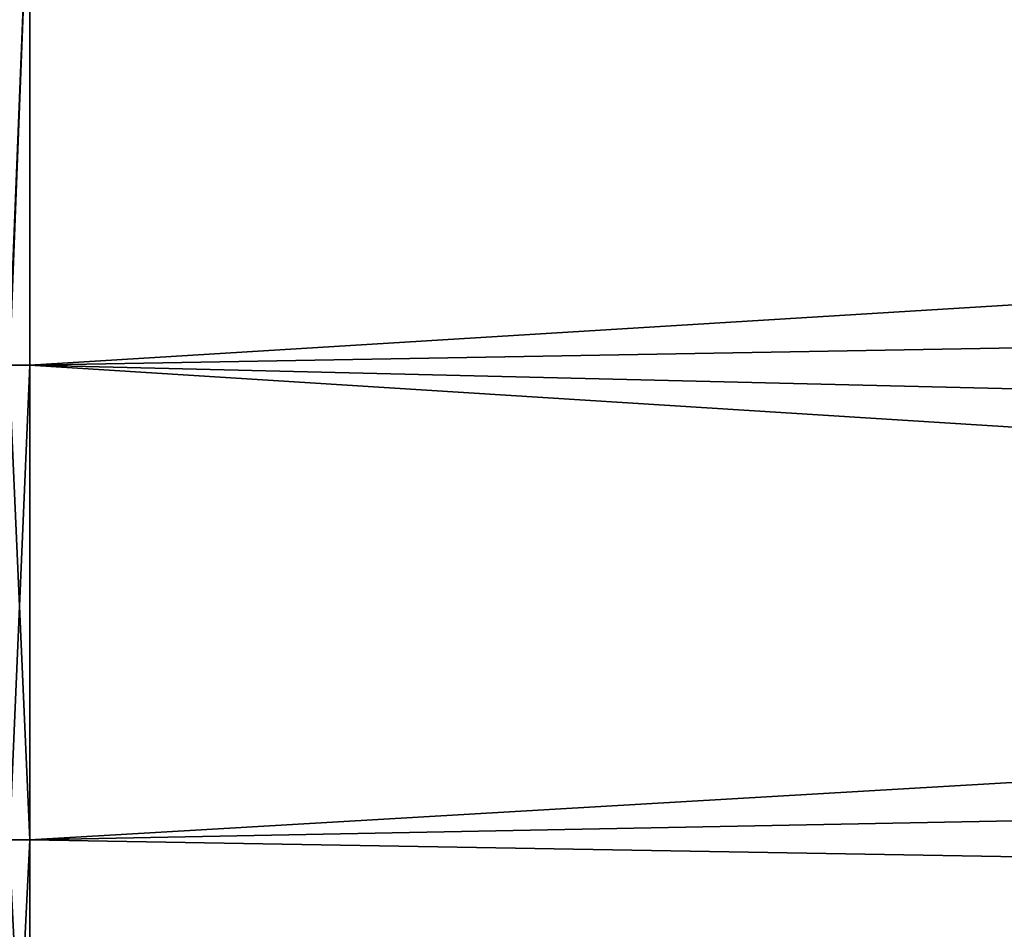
# Model space of a CAD drawing. Header units: metres. Extents: x 59 to 135, y -85 to 115.
# Tile 44 of 256: x 73.32 to 76.16, y -48.25 to -45.63. Entities that reach past the tile are written whole.
import ezdxf

# ---------------------------------------------------------------- set-up
doc = ezdxf.new("R2010")
doc.units = ezdxf.units.M
doc.layers.add('solid_20_404_502_XXX', color=7, linetype='CONTINUOUS')

msp = doc.modelspace()

# ---------------------------------------------------------------- linework, layer by layer
at = {"layer": 'solid_20_404_502_XXX'}
for points in [[(73.289536, -45.107315, -12.049453), (73.349998, -45.107441, -12.049399), (73.289536, -46.625725, -11.013633)], [(73.289536, -46.625725, -11.013633), (73.349998, -45.107441, -12.049399), (73.349998, -46.625824, -11.013583)], [(73.291306, -46.625778, 11.01372), (73.349998, -45.107506, 12.049473), (73.291496, -45.107388, 12.049536)], [(73.291306, -46.625778, 11.01372), (73.349998, -46.625893, 11.013641), (73.349998, -45.107506, 12.049473)], [(89.950325, -46.335121, -10.672785), (73.349998, -46.625824, -11.013583), (73.349998, -45.107441, -12.049399)], [(89.940979, -45.608196, -11.202891), (89.950325, -46.335121, -10.672785), (73.349998, -45.107441, -12.049399)], [(73.349998, -45.107506, 12.049473), (73.349998, -46.625893, 11.013641), (89.940979, -45.608196, 11.202892)], [(73.349998, -46.625893, 11.013641), (89.950325, -46.335121, 10.672785), (89.940979, -45.608196, 11.202892)], [(73.349998, -46.625893, 11.013641), (89.959923, -47.024872, 10.095903), (89.950325, -46.335121, 10.672785)], [(89.950325, -46.335121, -10.672785), (89.959923, -47.024872, -10.095903), (73.349998, -46.625824, -11.013583)], [(73.289536, -46.625725, -11.013633), (73.349998, -46.625824, -11.013583), (73.349998, -47.995304, -9.787641)], [(73.289536, -46.625725, -11.013633), (73.349998, -47.995304, -9.787641), (73.289536, -47.995232, -9.787682)], [(73.291084, -47.995262, 9.787777), (73.349998, -46.625893, 11.013641), (73.291306, -46.625778, 11.01372)], [(73.291084, -47.995262, 9.787777), (73.349998, -47.995373, 9.787682), (73.349998, -46.625893, 11.013641)], [(89.969559, -47.674324, -9.475019), (73.349998, -47.995304, -9.787641), (73.349998, -46.625824, -11.013583)], [(89.959923, -47.024872, -10.095903), (89.969559, -47.674324, -9.475019), (73.349998, -46.625824, -11.013583)], [(73.349998, -46.625893, 11.013641), (73.349998, -47.995373, 9.787682), (89.959923, -47.024872, 10.095903)], [(73.349998, -47.995373, 9.787682), (89.969559, -47.674324, 9.475019), (89.959923, -47.024872, 10.095903)], [(73.349998, -47.995373, 9.787682), (89.979034, -48.280804, 8.812866), (89.969559, -47.674324, 9.475019)], [(89.969559, -47.674324, -9.475019), (89.979034, -48.280807, -8.812866), (73.349998, -47.995304, -9.787641)], [(73.289536, -47.995232, -9.787682), (73.349998, -47.995304, -9.787641), (73.349998, -49.192238, -8.392735)], [(73.289536, -47.995232, -9.787682), (73.349998, -49.192238, -8.392735), (73.289536, -49.192188, -8.392763)], [(73.29084, -49.192204, 8.39287), (73.349998, -47.995373, 9.787682), (73.291084, -47.995262, 9.787777)], [(73.29084, -49.192204, 8.39287), (73.349998, -49.192303, 8.392759), (73.349998, -47.995373, 9.787682)], [(89.979034, -48.280807, -8.812866), (73.349998, -49.192238, -8.392735), (73.349998, -47.995304, -9.787641)], [(73.349998, -47.995373, 9.787682), (73.349998, -49.192303, 8.392759), (89.979034, -48.280804, 8.812866)]]:
    msp.add_3dface(points, dxfattribs=at)

doc.saveas('drawing.dxf')
